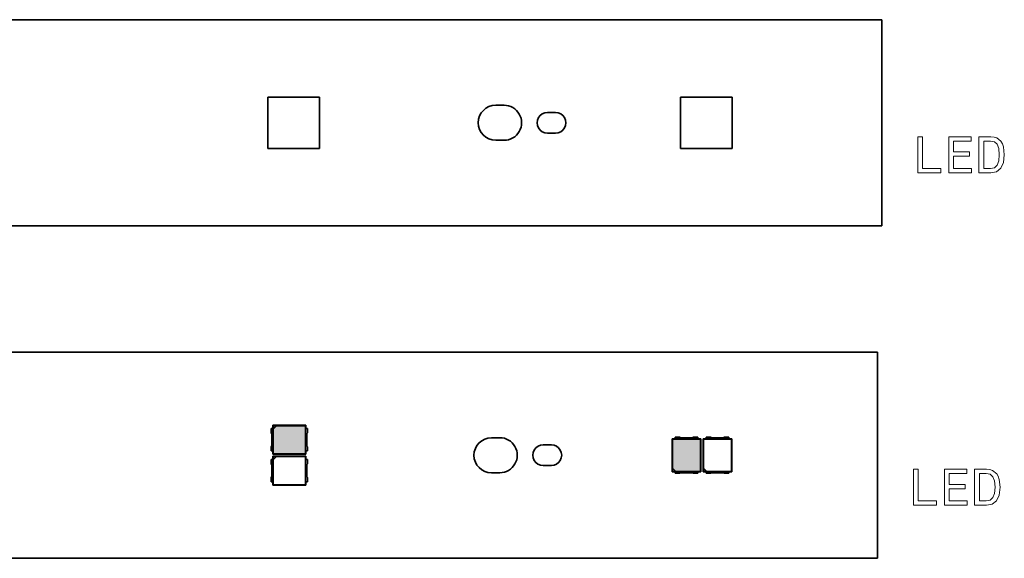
# Model space of a CAD drawing. Extents: x 0 to 420, y 0 to 297.
# Tile 12 of 23: x 218 to 314, y 86 to 139. Entities that reach past the tile are written whole.
import ezdxf

# ---------------------------------------------------------------- set-up
doc = ezdxf.new("R2010")
doc.units = 0

msp = doc.modelspace()

# ---------------------------------------------------------------- linework, layer by layer
at = {"color": 7, "lineweight": 35}
for p, q in [((301.890533, 138.659164), (27.890545, 138.659164)), ((301.890533, 138.659164), (301.890533, 118.659164)), ((242.390549, 131.159164), (247.390549, 131.159164)), ((242.390549, 126.159164), (242.390549, 131.159164)), ((247.390549, 131.159164), (247.390549, 126.159164)), ((282.390533, 131.159164), (287.390533, 131.159164)), ((282.390533, 126.159164), (282.390533, 131.159164)), ((287.390533, 131.159164), (287.390533, 126.159164)), ((264.49054, 130.359161), (265.290527, 130.359161)), ((269.50116, 129.659103), (270.290527, 129.659103)), ((264.49054, 126.959167), (265.290527, 126.959167)), ((269.49054, 127.659164), (270.28949, 127.659164)), ((247.390549, 126.159164), (242.390549, 126.159164)), ((287.390533, 126.159164), (282.390533, 126.159164)), ((27.890545, 118.659164), (301.890533, 118.659164)), ((301.475464, 106.412811), (27.47546, 106.412811)), ((301.475464, 106.412811), (301.475464, 86.412811)), ((242.875458, 99.002808), (242.875458, 99.312813)), ((242.875458, 99.312813), (246.07547, 99.312813)), ((242.875458, 99.312813), (242.899048, 99.28923)), ((242.899048, 99.28923), (243.19313, 99.28923)), ((242.899048, 98.99514), (242.899048, 99.28923)), ((242.899048, 98.99514), (243.19313, 99.28923)), ((243.232529, 99.278748), (242.909531, 98.95575)), ((243.19313, 99.28923), (243.232529, 99.278748)), ((243.232529, 99.278748), (246.041397, 99.278748)), ((246.07547, 99.312813), (246.041397, 99.278748)), ((246.041397, 99.278748), (246.041397, 96.546875)), ((246.07547, 99.312813), (246.07547, 99.002808)), ((242.888565, 99.002808), (242.725464, 99.002808)), ((242.725464, 99.002808), (242.725464, 98.585777)), ((242.775467, 98.453491), (242.775467, 97.372131)), ((242.888565, 99.002808), (242.888565, 96.822815)), ((242.909531, 98.95575), (242.899048, 98.99514)), ((242.909531, 96.546875), (242.909531, 98.95575)), ((246.062363, 96.822815), (246.062363, 99.002808)), ((246.062363, 99.002808), (246.225464, 99.002808)), ((246.175461, 98.453491), (246.175461, 97.372131)), ((246.225464, 99.002808), (246.225464, 98.585777)), ((264.07547, 98.112808), (264.875458, 98.112808)), ((269.08606, 97.412758), (269.875458, 97.412758)), ((281.57547, 98.01281), (281.885468, 98.01281)), ((281.57547, 98.01281), (281.609528, 97.978745)), ((281.57547, 94.812813), (281.57547, 98.01281)), ((281.609528, 97.978745), (284.3414, 97.978745)), ((281.609528, 95.169868), (281.609528, 97.978745)), ((281.885468, 98.162811), (282.30249, 98.162811)), ((281.885468, 97.99971), (281.885468, 98.162811)), ((284.06546, 97.99971), (281.885468, 97.99971)), ((282.434784, 98.112808), (283.516144, 98.112808)), ((283.648407, 98.162811), (284.06546, 98.162811)), ((284.06546, 98.162811), (284.06546, 97.99971)), ((284.06546, 98.01281), (284.375458, 98.01281)), ((284.375458, 98.01281), (284.3414, 97.978745)), ((284.3414, 97.978745), (284.3414, 94.846878)), ((284.375458, 98.01281), (284.375458, 94.812813)), ((284.57547, 98.01281), (284.885468, 98.01281)), ((284.57547, 98.01281), (284.609528, 97.978745)), ((284.57547, 94.812813), (284.57547, 98.01281)), ((284.609528, 97.978745), (287.3414, 97.978745)), ((284.609528, 95.169868), (284.609528, 97.978745)), ((284.885468, 98.162811), (285.30249, 98.162811)), ((284.885468, 97.99971), (284.885468, 98.162811)), ((287.06546, 97.99971), (284.885468, 97.99971)), ((285.434784, 98.112808), (286.516144, 98.112808)), ((286.648407, 98.162811), (287.06546, 98.162811)), ((287.06546, 98.162811), (287.06546, 97.99971)), ((287.06546, 98.01281), (287.375458, 98.01281)), ((287.375458, 98.01281), (287.3414, 97.978745)), ((287.3414, 97.978745), (287.3414, 94.846878)), ((287.375458, 98.01281), (287.375458, 94.812813)), ((242.725464, 97.239845), (242.725464, 96.822815)), ((242.725464, 96.822815), (242.888565, 96.822815)), ((242.875458, 96.51281), (242.875458, 96.822815)), ((242.875458, 96.51281), (242.909531, 96.546875)), ((246.07547, 96.51281), (242.875458, 96.51281)), ((246.041397, 96.546875), (242.909531, 96.546875)), ((246.07547, 96.51281), (246.041397, 96.546875)), ((246.225464, 96.822815), (246.062363, 96.822815)), ((246.07547, 96.822815), (246.07547, 96.51281)), ((246.225464, 97.239845), (246.225464, 96.822815)), ((242.888565, 96.002808), (242.725464, 96.002808)), ((242.725464, 96.002808), (242.725464, 95.585777)), ((242.775467, 95.453491), (242.775467, 94.372131)), ((242.875458, 96.002808), (242.875458, 96.312813)), ((242.875458, 96.312813), (246.07547, 96.312813)), ((242.875458, 96.312813), (242.899048, 96.28923)), ((242.888565, 96.002808), (242.888565, 93.822815)), ((242.899048, 96.28923), (243.19313, 96.28923)), ((242.899048, 95.99514), (242.899048, 96.28923)), ((242.899048, 95.99514), (243.19313, 96.28923)), ((242.909531, 95.95575), (242.899048, 95.99514)), ((243.232529, 96.278748), (242.909531, 95.95575)), ((242.909531, 93.546875), (242.909531, 95.95575)), ((243.19313, 96.28923), (243.232529, 96.278748)), ((243.232529, 96.278748), (246.041397, 96.278748)), ((246.07547, 96.312813), (246.041397, 96.278748)), ((246.041397, 96.278748), (246.041397, 93.546875)), ((246.062363, 93.822815), (246.062363, 96.002808)), ((246.062363, 96.002808), (246.225464, 96.002808)), ((246.07547, 96.312813), (246.07547, 96.002808)), ((246.175461, 95.453491), (246.175461, 94.372131)), ((246.225464, 96.002808), (246.225464, 95.585777)), ((264.07547, 94.712814), (264.875458, 94.712814)), ((269.07547, 95.412811), (269.87442, 95.412811)), ((281.57547, 94.812813), (281.59903, 94.836395)), ((281.885468, 94.812813), (281.57547, 94.812813)), ((281.59903, 95.130478), (281.609528, 95.169868)), ((281.59903, 94.836395), (281.59903, 95.130478)), ((281.893127, 94.836395), (281.59903, 95.130478)), ((281.893127, 94.836395), (281.59903, 94.836395)), ((281.609528, 95.169868), (281.932526, 94.846878)), ((281.885468, 94.825912), (284.06546, 94.825912)), ((281.885468, 94.825912), (281.885468, 94.662811)), ((281.885468, 94.662811), (282.30249, 94.662811)), ((281.932526, 94.846878), (281.893127, 94.836395)), ((284.3414, 94.846878), (281.932526, 94.846878)), ((282.434784, 94.712814), (283.516144, 94.712814)), ((283.648407, 94.662811), (284.06546, 94.662811)), ((284.06546, 94.662811), (284.06546, 94.825912)), ((284.375458, 94.812813), (284.06546, 94.812813)), ((284.375458, 94.812813), (284.3414, 94.846878)), ((284.57547, 94.812813), (284.59903, 94.836395)), ((284.885468, 94.812813), (284.57547, 94.812813)), ((284.59903, 95.130478), (284.609528, 95.169868)), ((284.59903, 94.836395), (284.59903, 95.130478)), ((284.893127, 94.836395), (284.59903, 95.130478)), ((284.893127, 94.836395), (284.59903, 94.836395)), ((284.609528, 95.169868), (284.932526, 94.846878)), ((284.885468, 94.825912), (287.06546, 94.825912)), ((284.885468, 94.825912), (284.885468, 94.662811)), ((284.885468, 94.662811), (285.30249, 94.662811)), ((284.932526, 94.846878), (284.893127, 94.836395)), ((287.3414, 94.846878), (284.932526, 94.846878)), ((285.434784, 94.712814), (286.516144, 94.712814)), ((286.648407, 94.662811), (287.06546, 94.662811)), ((287.06546, 94.662811), (287.06546, 94.825912)), ((287.375458, 94.812813), (287.06546, 94.812813)), ((287.375458, 94.812813), (287.3414, 94.846878)), ((242.725464, 94.239845), (242.725464, 93.822815)), ((242.725464, 93.822815), (242.888565, 93.822815)), ((242.875458, 93.51281), (242.875458, 93.822815)), ((242.875458, 93.51281), (242.909531, 93.546875)), ((246.041397, 93.546875), (242.909531, 93.546875)), ((246.07547, 93.51281), (246.041397, 93.546875)), ((246.225464, 93.822815), (246.062363, 93.822815)), ((246.07547, 93.822815), (246.07547, 93.51281)), ((246.225464, 94.239845), (246.225464, 93.822815)), ((246.07547, 93.51281), (242.875458, 93.51281)), ((27.47546, 86.412811), (301.475464, 86.412811))]:
    msp.add_line(p, q, dxfattribs=at)
at = {"color": 7, "lineweight": 13}
for points in [[(305.384766, 123.802536), (307.634064, 123.802536), (307.634064, 124.226166), (305.848755, 124.226166), (305.848755, 127.302536), (305.384766, 127.302536)], [(308.385498, 123.802536), (310.604523, 123.802536), (310.604523, 124.226166), (308.849457, 124.226166), (308.849457, 125.411324), (310.412872, 125.411324), (310.412872, 125.82991), (308.849457, 125.82991), (308.849457, 126.878906), (310.564178, 126.878906), (310.564178, 127.302536), (308.385498, 127.302536)], [(312.475555, 127.302536), (311.310577, 127.302536), (311.310577, 123.802536), (312.475555, 123.802536), (313.025269, 123.91349), (313.433777, 124.251381), (313.685913, 124.801094), (313.776703, 125.552536), (313.696014, 126.319107), (313.595154, 126.621704), (313.453918, 126.863777), (313.045441, 127.191582), (312.778137, 127.272278)], [(312.440247, 126.883949), (312.823517, 126.808296), (313.085785, 126.576309), (313.242126, 126.162766), (313.292542, 125.552536), (313.237061, 124.962479), (313.08075, 124.548935), (312.813446, 124.301819), (312.440247, 124.221123), (311.779572, 124.221123), (311.779572, 126.883949)], [(304.969696, 91.556183), (307.218994, 91.556183), (307.218994, 91.979813), (305.433685, 91.979813), (305.433685, 95.056183), (304.969696, 95.056183)], [(307.970428, 91.556183), (310.189453, 91.556183), (310.189453, 91.979813), (308.434387, 91.979813), (308.434387, 93.16497), (309.997803, 93.16497), (309.997803, 93.583557), (308.434387, 93.583557), (308.434387, 94.632553), (310.149109, 94.632553), (310.149109, 95.056183), (307.970428, 95.056183)], [(312.060486, 95.056183), (310.895508, 95.056183), (310.895508, 91.556183), (312.060486, 91.556183), (312.610199, 91.667137), (313.018677, 92.005028), (313.270844, 92.554741), (313.361633, 93.306183), (313.280945, 94.072754), (313.180084, 94.375351), (313.038879, 94.617424), (312.630371, 94.945229), (312.363068, 95.025925)], [(312.025177, 94.637596), (312.408447, 94.561943), (312.670715, 94.329956), (312.827057, 93.916412), (312.877472, 93.306183), (312.822021, 92.716125), (312.66568, 92.302582), (312.398376, 92.055466), (312.025177, 91.97477), (311.364502, 91.97477), (311.364502, 94.637596)]]:
    msp.add_lwpolyline(points, close=True, dxfattribs=at)
at = {"color": 7, "lineweight": 35}
for centre, radius, start, end in [((264.49054, 128.659164), 1.7, 90.000003, 269.999997), ((265.290527, 128.659164), 1.7, 269.999997, 90.000003), ((269.49054, 128.659164), 1, 89.392286, 269.999997), ((270.290527, 128.659164), 1, 269.940179, 90.000003), ((242.57547, 98.453491), 0.2, 0, 41.40962), ((246.375458, 98.453491), 0.2, 138.590385, 179.999995), ((242.57547, 97.372131), 0.2, 318.59038, 360), ((246.375458, 97.372131), 0.2, 179.999995, 221.409615), ((264.07547, 96.412811), 1.7, 90.000003, 269.999997), ((264.875458, 96.412811), 1.7, 269.999997, 90.000003), ((269.07547, 96.412811), 1, 89.392286, 269.999997), ((269.875458, 96.412811), 1, 269.940179, 90.000003), ((282.434784, 98.312813), 0.2, 228.590384, 269.999997), ((283.516144, 98.312813), 0.2, 269.999997, 311.409621), ((285.434784, 98.312813), 0.2, 228.590384, 269.999997), ((286.516144, 98.312813), 0.2, 269.999997, 311.409621), ((242.57547, 95.453491), 0.2, 0, 41.40962), ((246.375458, 95.453491), 0.2, 138.590385, 179.999995), ((282.434784, 94.51281), 0.2, 90.000003, 131.409616), ((283.516144, 94.51281), 0.2, 48.590379, 90.000003), ((285.434784, 94.51281), 0.2, 90.000003, 131.409616), ((286.516144, 94.51281), 0.2, 48.590379, 90.000003), ((242.57547, 94.372131), 0.2, 318.59038, 360), ((246.375458, 94.372131), 0.2, 179.999995, 221.409615)]:
    msp.add_arc(centre, radius, start, end, dxfattribs=at)
at = {"color": 1, "lineweight": 5}
for points in [[(242.909531, 98.95575), (243.232529, 99.278748), (246.041397, 96.546875), (246.041397, 99.278748)], [(242.909531, 98.95575), (246.041397, 96.546875), (242.909531, 96.546875)], [(281.954742, 94.836113), (281.631744, 95.159103), (284.363617, 97.967979), (281.631744, 97.967979)], [(281.954742, 94.836113), (284.363617, 97.967979), (284.363617, 94.836113)]]:
    msp.add_solid(points, dxfattribs=at)

doc.saveas('drawing.dxf')
